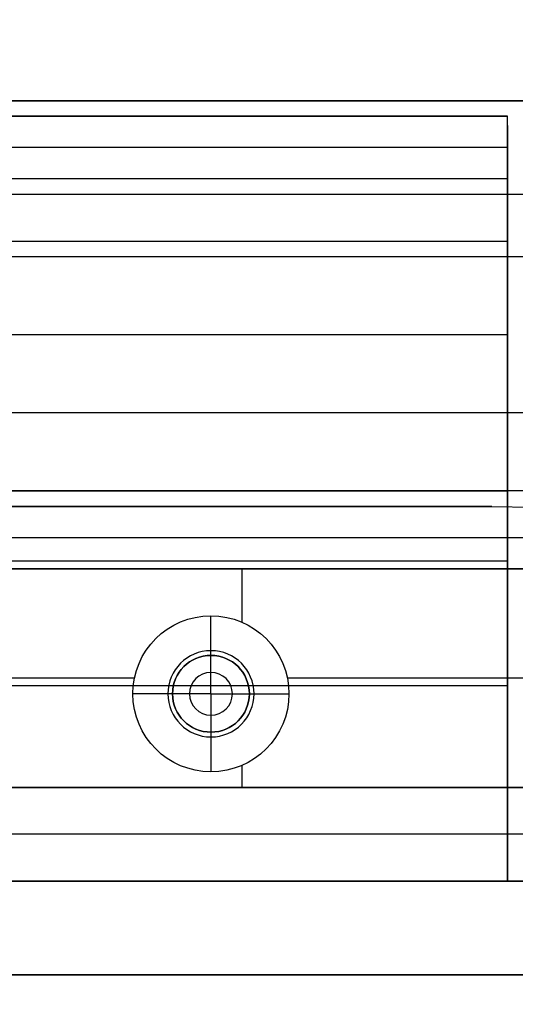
# Model space of a CAD drawing. Header units: millimetres. Extents: x -645 to 645, y -195 to 195.
# Tile 75 of 87: x 435 to 451, y 35 to 67. Entities that reach past the tile are written whole.
import ezdxf

# ---------------------------------------------------------------- set-up
doc = ezdxf.new("R2010")
doc.units = ezdxf.units.MM
doc.header["$MEASUREMENT"] = 0
doc.layers.add('Predefinito', color=7, linetype='Continuous', true_color=0x000000)

# ---------------------------------------------------------------- blocks, each defined once
blk = doc.blocks.new('062000094731')
at = {"layer": 'Predefinito'}
blk.add_line((-450, -51, 2), (450, -51, 2), dxfattribs=at)
for centre, radius in [((450, 0, 2), 195), ((450, 0, 4), 193), ((450, 0), 193), ((450, 0, 4), 51), ((450, 0), 51), ((450, 0, 2), 51)]:
    blk.add_arc(centre, radius, 270, 90, dxfattribs=at)
for points in [[(-450, -51, 4), (0, -51, 4), (450, -51, 4)], [(450, -51), (0, -51), (-450, -51)], [(450, -51, 4), (450, -51, 2), (450, -51)]]:
    blk.add_open_spline(points, degree=2, dxfattribs=at)
blk = doc.blocks.new('156000095064')
at = {"layer": 'Predefinito'}
for p, q in [((-64, 451, 3), (-64, -451, 3)), ((-64, -451, 2.5), (-64, 451, 2.5)), ((-59, -451, 2), (-59, 451, 2)), ((-54, -451, 2.5), (-54, 451, 2.5)), ((-51.5, -451, 3), (-51.5, 451, 3)), ((-50, -451, 6), (-50, 451, 6)), ((-49, -451, -0.25), (-49, 451, -0.25)), ((-42, -451, 0.25), (-42, 451, 0.25)), ((-40.5, -451, 3), (-40.5, 451, 3)), ((-39, -451, -2.5), (-39, 451, -2.5)), ((-36, -451, -1), (-36, 451, -1)), ((-45.5, -438.551, -2), (-45.5, -433, -2)), ((-45, -439.771, -0.729), (-45, -438.5, -2)), ((-45, -441, 5), (-45, -439.771, 4.261)), ((-45, -439.771, 4.261), (-45, -439.771, -0.729)), ((-46.23, -441, -0.729), (-47.5, -441, -2)), ((-46.23, -441, 4.261), (-46.23, -441, -0.729)), ((-45, -441, 5), (-46.23, -441, 4.261)), ((-45, -441, 5), (-43.77, -441, 4.261)), ((-45, -441, 5), (-45, -442.229, 4.261)), ((-43.77, -441, -0.73), (-42.5, -441, -2)), ((-43.77, -441, 4.261), (-43.77, -441, -0.729)), ((-47.291, -442, -2), (-49, -442, -2)), ((-42, -442, -2), (-42.709, -442, -2)), ((-45, -442.229, -0.729), (-45, -443.5, -2)), ((-45, -442.229, 4.261), (-45, -442.229, -0.729)), ((-45.5, -451, -2), (-45.5, -443.449, -2))]:
    blk.add_line(p, q, dxfattribs=at)
for centre, radius in [((-45, -441, -0.881), 1.381), ((-45, -441, 1.766), 1.23), ((-45, -441, 4.588), 0.686)]:
    blk.add_circle(centre, radius, dxfattribs=at)
for centre, radius, start, end in [((-45, -441, -2), 2.5, 0, 180), ((-45, -441, -0.73), 1.23, 0, 180), ((-45, -441, 4.261), 1.23, 0, 180), ((-45, -441, -2), 2.5, 180, 0), ((-45, -441, -0.73), 1.23, 180, 0), ((-45, -441, 4.261), 1.23, 180, 0)]:
    blk.add_arc(centre, radius, start, end, dxfattribs=at)
for points in [[(-64, -451, 2), (-64, 0, 2), (-64, 451, 2)], [(-61, -451, 6), (-61, 0, 6), (-61, 451, 6)], [(-54, -451, 2), (-54, 0, 2), (-54, 451, 2)], [(-54, -451, 3), (-54, 0, 3), (-54, 451, 3)], [(-49, 451, 3), (-49, 0, 3), (-49, -451, 3)], [(-42, -451, 3), (-42, 0, 3), (-42, 451, 3)], [(-39, -451, 3), (-39, 0, 3), (-39, 451, 3)], [(-39, -451, -8), (-39, 0, -8), (-39, 451, -8)], [(-39, 451, 6), (-39, 0, 6), (-39, -451, 6)], [(-36, -451, 3), (-36, 0, 3), (-36, 451, 3)], [(-36, 451, -5), (-36, 0, -5), (-36, -451, -5)], [(-49, -451, -2), (-49, -442, -2), (-49, -433, -2)], [(-42, -433, -2), (-42, -442, -2), (-42, -451, -2)]]:
    blk.add_open_spline(points, degree=2, dxfattribs=at)
blk = doc.blocks.new('156000096064')
at = {"layer": 'Predefinito'}
for p, q in [((-64, -450.5, -2.5), (-64, 450.5, -2.5)), ((-63.002, -450.5, -2), (-63.002, 450.5, -2)), ((-57.002, -450.5, -3.249), (-57.002, 450.5, -3.249)), ((-49.75, -450.5, -7), (-49.75, 450.5, -7)), ((-45.75, -450.5, -4.498), (-45.75, -431.581, -4.498)), ((-63.708, -450.5, -4.5), (-39.5, -450.5, -4.5)), ((-51.75, -450.5, -4.498), (-51.75, -450.5, -7))]:
    blk.add_line(p, q, dxfattribs=at)
at = {"layer": 'Predefinito', "extrusion": (0, 1, 0)}
blk.add_arc((60, -3, -450.5), 4, 270, 0, dxfattribs=at)
at = {"layer": 'Predefinito'}
for points in [[(-64, 450.5, -2), (-64, 0, -2), (-64, -450.5, -2)], [(-64, -450.5, -3), (-64, 0, -3), (-64, 450.5, -3)], [(-62.004, 450.5, -2), (-62.004, 0, -2), (-62.004, -450.5, -2)], [(-60, 450.5, -7), (-60, 0, -7), (-60, -450.5, -7)], [(-52, 450.5, -4.498), (-52, 0, -4.498), (-52, -450.5, -4.498)], [(-39.5, 450.5, -7), (-39.5, 0, -7), (-39.5, -450.5, -7)], [(-39.5, -450.5, -4.498), (-39.5, -442.5, -4.498), (-39.5, -434.5, -4.498)], [(-64, -450.5, -2), (-64, -450.5, -2.5), (-64, -450.5, -3)], [(-62.004, -450.5, -2), (-63.002, -450.5, -2), (-64, -450.5, -2)], [(-52, -450.5, -4.498), (-57.002, -450.5, -3.249), (-62.004, -450.5, -2)], [(-60, -450.5, -7), (-49.75, -450.5, -7), (-39.5, -450.5, -7)], [(-39.5, -450.5, -4.498), (-45.75, -450.5, -4.498), (-52, -450.5, -4.498)], [(-39.5, -450.5, -7), (-39.5, -450.5, -5.749), (-39.5, -450.5, -4.498)]]:
    blk.add_open_spline(points, degree=2, dxfattribs=at)
blk = doc.blocks.new('Assem1')
at = {"layer": 'Predefinito', "extrusion": (-5.55112e-17, 0, -1), "rotation": 180}
blk.add_blockref('062000094731', (0, 0, 600), dxfattribs=at)
at = {"layer": 'Predefinito', "extrusion": (-9.47324e-17, -4.75787e-32, -1), "rotation": 270}
blk.add_blockref('156000095064', (0, 0, 601), dxfattribs=at)
at = {"layer": 'Predefinito', "extrusion": (-3.42477e-17, 6.10623e-16, -1), "rotation": 270}
blk.add_blockref('156000096064', (0, -0.5, 602), dxfattribs=at)

msp = doc.modelspace()

# ---------------------------------------------------------------- block references
at = {"layer": 'Predefinito'}
msp.add_blockref('Assem1', (0, 0), dxfattribs=at)

doc.saveas('drawing.dxf')
